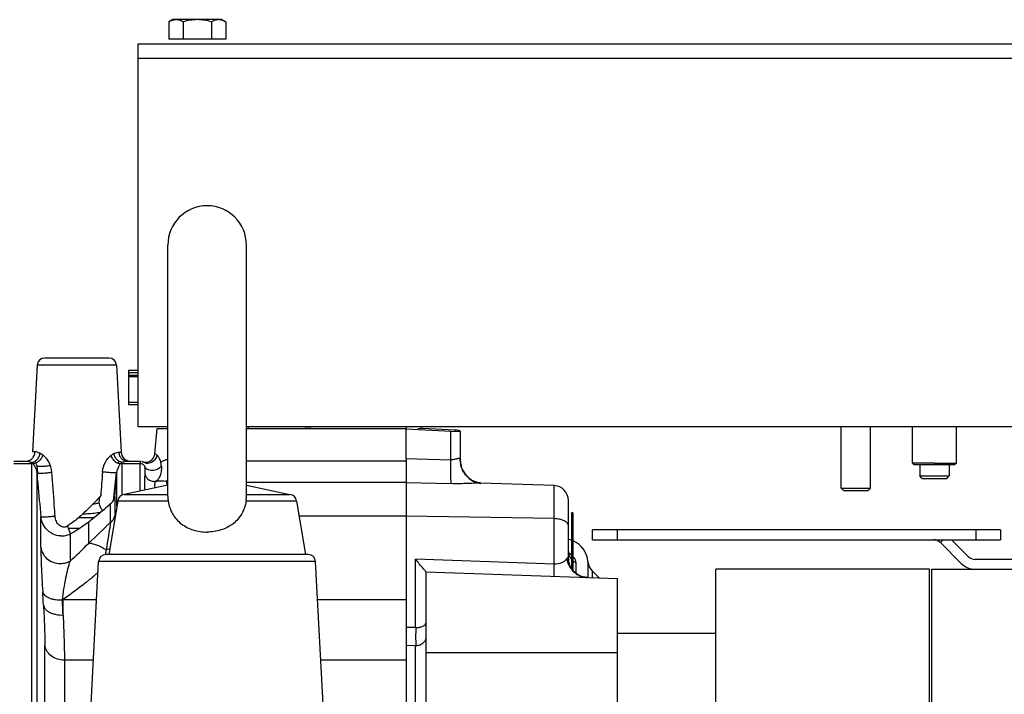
# Model space of a CAD drawing. Extents: x -3199 to 1181, y 8 to 2383.
# Tile 37 of 73: x -1701 to -1501, y 1365 to 1503. Entities that reach past the tile are written whole.
import ezdxf

# ---------------------------------------------------------------- set-up
doc = ezdxf.new("R2010")
doc.units = 0
doc.header["$LTSCALE"] = 65.395
doc.layers.get('0').update_dxf_attribs({"linetype": 'CONTINUOUS'})

msp = doc.modelspace()

# ---------------------------------------------------------------- linework, layer by layer
at = {"color": 6, "linetype": 'CONTINUOUS'}
for p, q in [((-1669.86, 1502.55), (-1670.63, 1502.1)), ((-1659.86, 1502.55), (-1669.86, 1502.55)), ((-1659.86, 1502.55), (-1659.08, 1502.1)), ((-1670.63, 1502.1), (-1670.63, 1498.55)), ((-1667.74, 1502.1), (-1667.74, 1498.55)), ((-1661.97, 1502.1), (-1661.97, 1498.55)), ((-1659.08, 1502.1), (-1659.08, 1498.55)), ((-1676.86, 1419.65), (-1676.86, 1497.65)), ((-1676.86, 1497.65), (-1476.86, 1497.65)), ((-1670.86, 1405.51), (-1670.86, 1456.65)), ((-1654.86, 1405.51), (-1654.86, 1456.65)), ((-1682.78, 1433.65), (-1695.93, 1433.65)), ((-1697.43, 1432.23), (-1698.36, 1414.54)), ((-1681.28, 1432.23), (-1680.35, 1414.45)), ((-1678.86, 1429.9), (-1678.86, 1424.15)), ((-1676.86, 1424.15), (-1678.86, 1424.15)), ((-1670.86, 1419.65), (-1676.86, 1419.65)), ((-1673.49, 1414.15), (-1673.04, 1419.28)), ((-1476.86, 1419.65), (-1654.86, 1419.65)), ((-1654.41, 1419.28), (-1654.41, 1419.65)), ((-1622.36, 1413.16), (-1622.36, 1419.23)), ((-1611.36, 1418.7), (-1611.36, 1412.95)), ((-1533.86, 1407.15), (-1533.86, 1419.65)), ((-1527.86, 1407.15), (-1527.86, 1419.65)), ((-1519.31, 1412.25), (-1519.31, 1419.65)), ((-1510.41, 1412.25), (-1510.41, 1419.65)), ((-1702.21, 1412.65), (-1699.79, 1412.65)), ((-1679.03, 1412.65), (-1676.51, 1412.65)), ((-1676.1, 1412.56), (-1676.1, 1412.56)), ((-1676.1, 1412.56), (-1676.08, 1412.55)), ((-1676.08, 1412.55), (-1676.04, 1412.53)), ((-1514.86, 1412.25), (-1519.31, 1412.25)), ((-1519.31, 1412.25), (-1519.01, 1411.95)), ((-1519.01, 1411.95), (-1510.71, 1411.95)), ((-1517.86, 1411.95), (-1517.86, 1409.65)), ((-1514.86, 1412.25), (-1510.41, 1412.25)), ((-1511.86, 1411.95), (-1511.86, 1409.65)), ((-1510.41, 1412.25), (-1510.71, 1411.95)), ((-1517.86, 1409.65), (-1511.86, 1409.65)), ((-1517.36, 1409.15), (-1517.86, 1409.65)), ((-1517.36, 1409.15), (-1512.36, 1409.15)), ((-1512.36, 1409.15), (-1511.86, 1409.65)), ((-1670.86, 1407.78), (-1679.71, 1405.85)), ((-1654.86, 1407.78), (-1646, 1405.85)), ((-1592.25, 1407.67), (-1607.14, 1408.19)), ((-1533.86, 1407.15), (-1527.86, 1407.15)), ((-1533.86, 1407.15), (-1533.36, 1406.65)), ((-1533.36, 1406.65), (-1528.36, 1406.65)), ((-1527.86, 1407.15), (-1528.36, 1406.65)), ((-1681.04, 1404.52), (-1682.86, 1393.65)), ((-1670.77, 1404.52), (-1681.04, 1404.52)), ((-1679.71, 1405.85), (-1670.86, 1405.85)), ((-1644.68, 1404.52), (-1654.94, 1404.52)), ((-1654.86, 1405.85), (-1646, 1405.85)), ((-1644.68, 1404.52), (-1642.86, 1393.65)), ((-1691.14, 1399.03), (-1688.8, 1399.03)), ((-1589.36, 1392.82), (-1589.36, 1399.45)), ((-1584.42, 1396.66), (-1584.42, 1398.66)), ((-1501.42, 1398.66), (-1584.42, 1398.66)), ((-1501.42, 1398.66), (-1501.42, 1396.66)), ((-1584.42, 1396.66), (-1501.42, 1396.66)), ((-1507.99, 1393.23), (-1511.42, 1396.66)), ((-1513.66, 1396.07), (-1509.41, 1391.82)), ((-1642.28, 1393.65), (-1683.43, 1393.65)), ((-1473.41, 1392.65), (-1506.58, 1392.65)), ((-1687.59, 1341.58), (-1684.93, 1392.23)), ((-1638.13, 1341.58), (-1640.78, 1392.23)), ((-1515.86, 1390.65), (-1559.36, 1390.65)), ((-1559.36, 1010.65), (-1559.36, 1390.65)), ((-1515.86, 1010.65), (-1515.86, 1390.65)), ((-1515.41, 1390.65), (-1448.41, 1390.65)), ((-1515.41, 1010.65), (-1515.41, 1390.65)), ((-1618.36, 1390.14), (-1618.36, 1334.09)), ((-1618.36, 1390.11), (-1579.36, 1388.75)), ((-1583.09, 1388.88), (-1584.5, 1390.29)), ((-1579.36, 1012.54), (-1579.36, 1388.75)), ((-1579.36, 1377.65), (-1559.36, 1377.65))]:
    msp.add_line(p, q, dxfattribs=at)
at = {"color": 2, "linetype": 'CONTINUOUS'}
for p, q in [((-1659.08, 1498.55), (-1670.63, 1498.55)), ((-1678.86, 1431.15), (-1678.86, 1429.9)), ((-1678.86, 1431.15), (-1676.86, 1431.15)), ((-1676.86, 1430.65), (-1678.86, 1430.65)), ((-1678.86, 1430.15), (-1676.86, 1430.15)), ((-1678.86, 1429.9), (-1676.86, 1429.9)), ((-1673.04, 1419.28), (-1670.86, 1419.28)), ((-1654.86, 1419.28), (-1622.36, 1419.28)), ((-1622.36, 1419.65), (-1622.36, 1419.22)), ((-1622.36, 1419.23), (-1613.25, 1418.75)), ((-1612.44, 1418.96), (-1619.05, 1419.3)), ((-1613.25, 1418.75), (-1611.36, 1418.7)), ((-1697.89, 1414.54), (-1698.36, 1414.54)), ((-1676.51, 1412.65), (-1676.5, 1412.6)), ((-1676.1, 1412.56), (-1676.12, 1412.57)), ((-1676.08, 1412.55), (-1676.08, 1412.55)), ((-1676.08, 1412.55), (-1676.08, 1412.55)), ((-1622.36, 1413.16), (-1622.36, 992.57)), ((-1697.51, 1411.75), (-1697.36, 1410.26)), ((-1681.64, 1405.55), (-1681.2, 1410.39)), ((-1681.35, 1410.32), (-1681.96, 1404.56)), ((-1684.8, 1404.18), (-1684.7, 1405.41)), ((-1684.8, 1404.18), (-1684.7, 1405.41)), ((-1588.66, 1390.7), (-1588.66, 1402.22)), ((-1513.66, 1396.07), (-1513.07, 1396.66)), ((-1683.57, 1393.67), (-1683.57, 1393.64)), ((-1683.57, 1393.67), (-1683.57, 1393.64))]:
    msp.add_line(p, q, dxfattribs=at)
at = {"color": 9, "linetype": 'CONTINUOUS'}
for p, q in [((-1476.86, 1494.65), (-1676.86, 1494.65)), ((-1681.28, 1432.23), (-1697.43, 1432.23)), ((-1678.86, 1424.65), (-1676.86, 1424.65)), ((-1613.25, 1412.95), (-1613.25, 1418.75)), ((-1612.44, 1418.96), (-1612.44, 1418.73)), ((-1680.82, 1414.45), (-1680.35, 1414.45)), ((-1654.86, 1412.69), (-1622.36, 1412.69)), ((-1622.36, 1413.16), (-1613.25, 1412.95)), ((-1702.2, 1412.19), (-1698.51, 1412.19)), ((-1698.51, 1311.1), (-1698.51, 1412.19)), ((-1681.2, 1403.55), (-1681.2, 1410.39)), ((-1680.2, 1412.19), (-1680.2, 1405.73)), ((-1680.2, 1412.19), (-1676.51, 1412.19)), ((-1676.51, 1406.54), (-1676.51, 1412.19)), ((-1697.52, 1410.33), (-1697.52, 1310.66)), ((-1670.86, 1408.58), (-1671.24, 1408.6)), ((-1622.36, 1408.28), (-1654.86, 1408.28)), ((-1622.36, 1408.31), (-1613.17, 1408.07)), ((-1592.25, 1391.7), (-1592.25, 1407.67)), ((-1681.65, 1405.37), (-1681.65, 1401.51)), ((-1589.36, 1399.45), (-1589.36, 1404.67)), ((-1682.49, 1400.22), (-1682.49, 1404.05)), ((-1696.7, 1395.11), (-1696.7, 1401.35)), ((-1685.91, 1401.14), (-1689.02, 1401.14)), ((-1622.36, 1401.47), (-1644.17, 1401.47)), ((-1592.25, 1400.95), (-1622.36, 1401.47)), ((-1588.36, 1390.32), (-1588.36, 1401.92)), ((-1686.98, 1400.3), (-1686.98, 1395.92)), ((-1579.42, 1398.66), (-1579.42, 1396.66)), ((-1506.42, 1396.66), (-1506.42, 1398.66)), ((-1690.73, 1397.87), (-1690.73, 1392.3)), ((-1620.43, 1378.75), (-1620.43, 1392.68)), ((-1592.25, 1391.7), (-1620.43, 1392.68)), ((-1640.78, 1392.23), (-1684.93, 1392.23)), ((-1587.86, 1391.98), (-1587.86, 1389.85)), ((-1585.37, 1392.19), (-1585.37, 1388.96)), ((-1584.5, 1390.29), (-1584.5, 1388.93)), ((-1692.32, 1384.4), (-1692.17, 1384.47)), ((-1692.17, 1381.32), (-1692.17, 1384.47)), ((-1692.17, 1384.47), (-1685.34, 1384.47)), ((-1640.38, 1384.47), (-1622.36, 1384.47)), ((-1620.43, 1378.75), (-1622.36, 1378.8)), ((-1695.88, 1345.88), (-1695.88, 1375.19)), ((-1620.43, 1375.07), (-1622.36, 1375.12)), ((-1620.43, 1333.65), (-1620.43, 1375.07)), ((-1579.36, 1373.65), (-1618.36, 1373.65)), ((-1691.9, 1372.12), (-1691.9, 1343.32)), ((-1685.99, 1372.12), (-1691.9, 1372.12)), ((-1622.36, 1372.12), (-1639.73, 1372.12))]:
    msp.add_line(p, q, dxfattribs=at)
at = {"color": 6, "linetype": 'CONTINUOUS'}
for points in [[(-1676.04, 1412.53), (-1676, 1412.51), (-1675.95, 1412.48)], [(-1611.22, 1411.81), (-1611.27, 1412.05), (-1611.31, 1412.3), (-1611.34, 1412.56), (-1611.36, 1412.82), (-1611.36, 1412.95)], [(-1607.14, 1408.19), (-1607.16, 1408.19), (-1607.19, 1408.2), (-1607.24, 1408.2), (-1607.29, 1408.2), (-1607.35, 1408.21), (-1607.42, 1408.22), (-1607.5, 1408.23), (-1607.59, 1408.25), (-1607.69, 1408.27), (-1607.8, 1408.3), (-1607.92, 1408.33), (-1608.05, 1408.37), (-1608.18, 1408.41), (-1608.32, 1408.46), (-1608.46, 1408.52), (-1608.6, 1408.58), (-1608.75, 1408.65), (-1608.9, 1408.73), (-1609.05, 1408.82), (-1609.19, 1408.91), (-1609.34, 1409.02), (-1609.49, 1409.13), (-1609.64, 1409.25), (-1609.78, 1409.38), (-1609.93, 1409.51), (-1610.07, 1409.66), (-1610.2, 1409.81), (-1610.33, 1409.97), (-1610.46, 1410.14), (-1610.58, 1410.32), (-1610.7, 1410.51), (-1610.81, 1410.71), (-1610.91, 1410.91), (-1611, 1411.12), (-1611.08, 1411.34), (-1611.16, 1411.57), (-1611.22, 1411.81)], [(-1589.31, 1394.08), (-1589.34, 1394.23), (-1589.35, 1394.4)], [(-1585.53, 1388.97), (-1585.64, 1388.97), (-1585.87, 1389), (-1586.12, 1389.03), (-1586.36, 1389.09), (-1586.61, 1389.16), (-1586.85, 1389.26), (-1587.1, 1389.36), (-1587.34, 1389.49), (-1587.57, 1389.63), (-1587.79, 1389.79), (-1588, 1389.96), (-1588.2, 1390.15), (-1588.39, 1390.35), (-1588.56, 1390.56), (-1588.71, 1390.77), (-1588.85, 1391), (-1588.97, 1391.22), (-1589.08, 1391.45), (-1589.16, 1391.68), (-1589.23, 1391.9), (-1589.28, 1392.12), (-1589.32, 1392.32), (-1589.34, 1392.52), (-1589.35, 1392.7), (-1589.36, 1392.82)], [(-1589.15, 1393.65), (-1589.13, 1393.63), (-1589.14, 1393.65), (-1589.16, 1393.69), (-1589.19, 1393.75), (-1589.23, 1393.83), (-1589.27, 1393.94), (-1589.31, 1394.08)]]:
    msp.add_lwpolyline(points, dxfattribs=at)
for centre, radius, start, end in [((-1662.86, 1456.65), 8, 0, 180), ((-1695.93, 1432.15), 1.5, 90, 177), ((-1682.78, 1432.15), 1.5, 3, 90), ((-1678.45, 1414.55), 1.9, 183, 265.65), ((-1675.38, 1414.32), 1.9, 247.5646, 355), ((-1698.51, 1411.65), 1, 6, 39.0135), ((-1592.36, 1404.67), 3, 0, 88), ((-1679.64, 1404.45), 1.4, 93, 177), ((-1646.08, 1404.45), 1.4, 3, 87), ((-1588.66, 1401.92), 0.3, 0, 90), ((-1590.36, 1391.82), 5, 70.1188, 78.459), ((-1590.36, 1391.82), 5, 4.2517, 66.4146), ((-1683.43, 1392.15), 1.5, 90, 177), ((-1642.28, 1392.15), 1.5, 3, 90), ((-1582.38, 1392.41), 3, 184.2517, 225), ((-1046.78, 1376.91), 573.65, 179.81629, 180.18371)]:
    msp.add_arc(centre, radius, start, end, dxfattribs=at)
at = {"color": 2, "linetype": 'CONTINUOUS'}
for centre, radius, start, end in [((-1699.41, 1411.38), 1.36, 46.7246, 48.7802), ((-1680.21, 1411.65), 1, 115.1292, 143.1307), ((-1676.5, 1411.67), 0.974, 64.5525, 65.7238), ((-1676.52, 1411.61), 1.04, 61.5167, 62.3796), ((-1677.61, 1410.82), 5.58, 16.7472, 18.173), ((-1670.21, 1409.08), 3.93, 121.4518, 121.6435), ((-1677.76, 1412.25), 5.51, 1.1485, 1.933), ((-1677.47, 1411.39), 5.3, 2.9145, 10.5407), ((-1698.51, 1411.14), 1.05, 77.5647, 89.9888), ((-1700.06, 1410.76), 2.26, 38.2594, 39.7792), ((-1680.2, 1411.14), 1.05, 90.0183, 104.6331), ((-1515.07, 1394.66), 2, 45, 90), ((-1442.78, 1354.07), 244.03, 170.4364, 170.6616), ((-1506.58, 1394.65), 2, 225.0019, 269.9981), ((-1506.58, 1394.65), 4, 225.0001, 269.9999)]:
    msp.add_arc(centre, radius, start, end, dxfattribs=at)
at = {"color": 9, "linetype": 'CONTINUOUS'}
for centre, radius, start, end in [((-1606.47, 1412.95), 4.89, 180.0043, 190.2258), ((-1606.49, 1412.95), 4.87, 190.2317, 190.7131), ((-1338.05, 1036.11), 501.21, 133.4103, 134.1213), ((-228.53, 1158.48), 1473.92, 170.56016, 170.7808), ((-1748.17, 1455.58), 85.46, 312.2339, 315.7239), ((-1586.46, 1394.52), 2.89, 183.891, 187.7441), ((-1585.48, 1392.82), 3.87, 180.0433, 196.2504), ((-1590.9, 1390.92), 3.43, 57.9809, 61.4953), ((-1586.38, 1394.6), 3.01, 228.8202, 240.5216), ((-2026.22, 1365.44), 330.55, 3.1029, 3.5753), ((-2219.17, 1356.92), 527.56, 2.6512, 2.9858), ((-1620.36, 1377.38), 2.3, 268.2638, 270.0001)]:
    msp.add_arc(centre, radius, start, end, dxfattribs=at)
at = {"color": 6, "linetype": 'CONTINUOUS'}
for points, knots in [([(-1669.19, 1502.55), (-1669.26, 1502.55), (-1669.55, 1502.53), (-1669.84, 1502.46), (-1670.04, 1502.38)], [0, 0, 0, 0, 0.246415, 1, 1, 1, 1]), ([(-1667.74, 1502.1), (-1667.97, 1502.23), (-1668.43, 1502.46), (-1668.94, 1502.55), (-1669.19, 1502.55)], [0, 0, 0, 0, 0.514931, 1, 1, 1, 1]), ([(-1664.86, 1502.55), (-1665.35, 1502.55), (-1666.32, 1502.46), (-1667.27, 1502.24), (-1667.74, 1502.1)], [0, 0, 0, 0, 0.499896, 1, 1, 1, 1]), ([(-1661.97, 1502.1), (-1662.44, 1502.24), (-1663.39, 1502.46), (-1664.37, 1502.55), (-1664.86, 1502.55)], [0, 0, 0, 0, 0.500104, 1, 1, 1, 1]), ([(-1660.53, 1502.55), (-1660.77, 1502.55), (-1661.28, 1502.46), (-1661.74, 1502.23), (-1661.97, 1502.1)], [0, 0, 0, 0, 0.485069, 1, 1, 1, 1]), ([(-1659.08, 1502.1), (-1659.31, 1502.23), (-1659.77, 1502.46), (-1660.28, 1502.55), (-1660.53, 1502.55)], [0, 0, 0, 0, 0.514931, 1, 1, 1, 1]), ([(-1670.04, 1502.38), (-1670.09, 1502.36), (-1670.29, 1502.28), (-1670.49, 1502.18), (-1670.63, 1502.1)], [0, 0, 0, 0, 0.244836, 1, 1, 1, 1]), ([(-1670.86, 1405.51), (-1670.86, 1405.45), (-1670.85, 1405.11), (-1670.81, 1404.78), (-1670.77, 1404.52)], [0, 0, 0, 0, 0.201337, 1, 1, 1, 1]), ([(-1670.77, 1404.52), (-1670.71, 1404.06), (-1670.5, 1403.17), (-1669.95, 1401.91), (-1669.15, 1400.8), (-1667.81, 1399.56), (-1665.69, 1398.49), (-1663.81, 1398.22), (-1662.86, 1398.22)], [0, 0, 0, 0, 0.124956, 0.247929, 0.369941, 0.492449, 0.742289, 1, 1, 1, 1]), ([(-1654.94, 1404.52), (-1655.01, 1404.06), (-1655.21, 1403.17), (-1655.77, 1401.91), (-1656.56, 1400.8), (-1657.9, 1399.56), (-1660.02, 1398.49), (-1661.91, 1398.22), (-1662.86, 1398.22)], [0, 0, 0, 0, 0.124957, 0.247928, 0.36994, 0.492449, 0.742288, 1, 1, 1, 1]), ([(-1654.94, 1404.52), (-1654.93, 1404.62), (-1654.89, 1404.95), (-1654.86, 1405.28), (-1654.86, 1405.51)], [0, 0, 0, 0, 0.290032, 1, 1, 1, 1]), ([(-1618.38, 1390.2), (-1618.42, 1390.25), (-1618.52, 1390.37), (-1618.7, 1390.57), (-1618.93, 1390.83), (-1619.31, 1391.25), (-1619.82, 1391.87), (-1620.22, 1392.4), (-1620.43, 1392.68)], [0, 0, 0, 0, 0.05786, 0.144602, 0.253704, 0.380197, 0.671772, 1, 1, 1, 1]), ([(-1618.36, 1390.14), (-1618.36, 1390.14), (-1618.36, 1390.16), (-1618.37, 1390.18), (-1618.38, 1390.2)], [0, 0, 0, 0, 0.180333, 1, 1, 1, 1])]:
    msp.add_open_spline(points, degree=3, knots=knots, dxfattribs=at)
at = {"color": 2, "linetype": 'CONTINUOUS'}
for points, knots in [([(-1641.66, 1419.28), (-1641.77, 1419.28), (-1642.22, 1419.3), (-1642.67, 1419.29), (-1643, 1419.28)], [0, 0, 0, 0, 0.258652, 1, 1, 1, 1]), ([(-1619.05, 1419.3), (-1619.21, 1419.31), (-1619.53, 1419.29), (-1619.84, 1419.19), (-1619.98, 1419.1)], [0, 0, 0, 0, 0.500007, 1, 1, 1, 1]), ([(-1611.36, 1418.7), (-1611.36, 1418.74), (-1611.44, 1418.81), (-1611.55, 1418.85), (-1611.75, 1418.91), (-1612.05, 1418.95), (-1612.31, 1418.96), (-1612.44, 1418.96)], [0, 0, 0, 0, 0.116091, 0.21336, 0.336954, 0.646649, 1, 1, 1, 1]), ([(-1699.79, 1412.65), (-1699.56, 1412.65), (-1699.07, 1412.74), (-1698.44, 1413.16), (-1698.02, 1413.8), (-1697.91, 1414.3), (-1697.89, 1414.54)], [0, 0, 0, 0, 0.235018, 0.491556, 0.753353, 1, 1, 1, 1]), ([(-1698.51, 1412.4), (-1698.51, 1412.39), (-1698.51, 1412.31), (-1698.51, 1412.24), (-1698.51, 1412.19)], [0, 0, 0, 0, 0.221377, 1, 1, 1, 1]), ([(-1698.32, 1412.21), (-1698.34, 1412.22), (-1698.38, 1412.28), (-1698.43, 1412.33), (-1698.47, 1412.37)], [0, 0, 0, 0, 0.267696, 1, 1, 1, 1]), ([(-1696.3, 1413.92), (-1696.37, 1413.69), (-1696.52, 1413.35), (-1696.81, 1412.95), (-1697.16, 1412.59), (-1697.65, 1412.27), (-1698.09, 1412.16), (-1698.29, 1412.16)], [0, 0, 0, 0, 0.254882, 0.39234, 0.530057, 0.786763, 1, 1, 1, 1]), ([(-1694.43, 1410.42), (-1694.48, 1411.15), (-1694.82, 1412.2), (-1695.61, 1413.31), (-1696.07, 1413.73), (-1696.3, 1413.92)], [0, 0, 0, 0, 0.538625, 0.783488, 1, 1, 1, 1]), ([(-1681.8, 1414.19), (-1681.85, 1414.17), (-1682.07, 1414.06), (-1682.28, 1413.92), (-1682.43, 1413.8)], [0, 0, 0, 0, 0.227842, 1, 1, 1, 1]), ([(-1682.43, 1413.8), (-1682.35, 1413.56), (-1682.18, 1413.21), (-1681.85, 1412.81), (-1681.38, 1412.37), (-1680.86, 1412.14), (-1680.47, 1412.15)], [0, 0, 0, 0, 0.281464, 0.426715, 0.567057, 1, 1, 1, 1]), ([(-1680.21, 1412.43), (-1680.4, 1412.45), (-1680.79, 1412.59), (-1681.29, 1413), (-1681.64, 1413.56), (-1681.77, 1413.98), (-1681.8, 1414.19)], [0, 0, 0, 0, 0.227679, 0.483782, 0.749641, 1, 1, 1, 1]), ([(-1680.2, 1412.19), (-1680.2, 1412.21), (-1680.2, 1412.29), (-1680.2, 1412.37), (-1680.21, 1412.43)], [0, 0, 0, 0, 0.283943, 1, 1, 1, 1]), ([(-1676.5, 1412.51), (-1676.5, 1412.49), (-1676.51, 1412.38), (-1676.51, 1412.27), (-1676.51, 1412.19)], [0, 0, 0, 0, 0.19628, 1, 1, 1, 1]), ([(-1676.5, 1412.6), (-1676.5, 1412.59), (-1676.5, 1412.56), (-1676.5, 1412.53), (-1676.5, 1412.51)], [0, 0, 0, 0, 0.204351, 1, 1, 1, 1]), ([(-1675.95, 1412.48), (-1675.97, 1412.49), (-1676.02, 1412.52), (-1676.07, 1412.55), (-1676.1, 1412.56)], [0, 0, 0, 0, 0.361161, 1, 1, 1, 1]), ([(-1673.08, 1413.89), (-1673.12, 1413.59), (-1673.36, 1412.97), (-1674.12, 1412.3), (-1675.1, 1412.1), (-1675.71, 1412.32), (-1675.95, 1412.48)], [0, 0, 0, 0, 0.237202, 0.509091, 0.774224, 1, 1, 1, 1]), ([(-1672.78, 1413.55), (-1672.8, 1413.59), (-1672.89, 1413.71), (-1672.99, 1413.82), (-1673.08, 1413.89)], [0, 0, 0, 0, 0.292045, 1, 1, 1, 1]), ([(-1672.54, 1413.14), (-1672.56, 1413.18), (-1672.63, 1413.32), (-1672.71, 1413.46), (-1672.78, 1413.55)], [0, 0, 0, 0, 0.273099, 1, 1, 1, 1]), ([(-1672.31, 1412.56), (-1672.33, 1412.61), (-1672.39, 1412.81), (-1672.48, 1413), (-1672.54, 1413.14)], [0, 0, 0, 0, 0.265725, 1, 1, 1, 1]), ([(-1698.29, 1412.16), (-1698.13, 1411.93), (-1697.77, 1411.37), (-1697.54, 1410.72), (-1697.52, 1410.33)], [0, 0, 0, 0, 0.422237, 1, 1, 1, 1]), ([(-1697.52, 1410.33), (-1697.51, 1410.32), (-1697.49, 1410.3), (-1697.4, 1410.26), (-1697.2, 1410.23), (-1696.86, 1410.22), (-1696.41, 1410.22), (-1695.88, 1410.25), (-1695.22, 1410.3), (-1694.73, 1410.37), (-1694.43, 1410.42)], [0, 0, 0, 0, 0.010755, 0.028638, 0.094045, 0.204131, 0.354408, 0.529057, 0.706366, 1, 1, 1, 1]), ([(-1697.51, 1411.75), (-1697.51, 1411.73), (-1697.46, 1411.7), (-1697.39, 1411.68), (-1697.25, 1411.65), (-1697, 1411.63), (-1696.45, 1411.62), (-1695.68, 1411.67), (-1695.05, 1411.75), (-1694.74, 1411.8)], [0, 0, 0, 0, 0.02484, 0.048355, 0.081376, 0.178863, 0.316904, 0.667031, 1, 1, 1, 1]), ([(-1681.2, 1410.39), (-1681.2, 1410.38), (-1681.22, 1410.36), (-1681.31, 1410.33), (-1681.5, 1410.3), (-1681.83, 1410.28), (-1682.27, 1410.28), (-1682.77, 1410.31), (-1683.41, 1410.36), (-1683.87, 1410.42), (-1684.16, 1410.48)], [0, 0, 0, 0, 0.010883, 0.028869, 0.094571, 0.205225, 0.356263, 0.531494, 0.708766, 1, 1, 1, 1]), ([(-1676.51, 1412.19), (-1676.31, 1412.19), (-1675.9, 1412.07), (-1675.64, 1411.73), (-1675.57, 1411.55)], [0, 0, 0, 0, 0.506349, 1, 1, 1, 1]), ([(-1675.57, 1411.55), (-1675.52, 1411.45), (-1675.38, 1411.24), (-1675.04, 1411), (-1674.56, 1410.83), (-1673.81, 1410.78), (-1672.93, 1411), (-1672.35, 1411.42), (-1672.17, 1411.66)], [0, 0, 0, 0, 0.08481, 0.189879, 0.31882, 0.467653, 0.76965, 1, 1, 1, 1]), ([(-1684.5, 1405.63), (-1684.79, 1405.3), (-1685.54, 1404.48), (-1686.8, 1403.18), (-1687.8, 1402.24), (-1688.31, 1401.76)], [0, 0, 0, 0, 0.241675, 0.615844, 1, 1, 1, 1]), ([(-1682.49, 1404.05), (-1682.26, 1404.19), (-1681.87, 1404.58), (-1681.68, 1405.1), (-1681.65, 1405.37)], [0, 0, 0, 0, 0.505311, 1, 1, 1, 1]), ([(-1681.65, 1405.37), (-1681.65, 1405.38), (-1681.65, 1405.44), (-1681.65, 1405.5), (-1681.64, 1405.55)], [0, 0, 0, 0, 0.163902, 1, 1, 1, 1]), ([(-1686.98, 1400.3), (-1686.58, 1400.61), (-1685.04, 1401.8), (-1683.56, 1403.07), (-1682.49, 1404.05)], [0, 0, 0, 0, 0.257686, 1, 1, 1, 1]), ([(-1684.14, 1402.59), (-1684.31, 1402.79), (-1684.59, 1403.31), (-1684.75, 1403.87), (-1684.8, 1404.18)], [0, 0, 0, 0, 0.455096, 1, 1, 1, 1]), ([(-1688.31, 1401.76), (-1689.01, 1401.12), (-1690, 1400.3), (-1691.05, 1399.57), (-1691.32, 1399.4)], [0, 0, 0, 0, 0.75062, 1, 1, 1, 1]), ([(-1691.32, 1399.4), (-1691.25, 1399.25), (-1691.11, 1398.97), (-1690.92, 1398.55), (-1690.79, 1398.18), (-1690.73, 1397.96), (-1690.73, 1397.87)], [0, 0, 0, 0, 0.291804, 0.58192, 0.830754, 1, 1, 1, 1]), ([(-1690.73, 1397.87), (-1690.4, 1398.04), (-1689.11, 1398.79), (-1687.88, 1399.63), (-1686.98, 1400.3)], [0, 0, 0, 0, 0.249063, 1, 1, 1, 1]), ([(-1682.66, 1394.8), (-1682.72, 1394.78), (-1682.96, 1394.69), (-1683.22, 1394.64), (-1683.41, 1394.62)], [0, 0, 0, 0, 0.247057, 1, 1, 1, 1])]:
    msp.add_open_spline(points, degree=3, knots=knots, dxfattribs=at)
at = {"color": 9, "linetype": 'CONTINUOUS'}
for points, knots in [([(-1696.85, 1414.25), (-1697.04, 1414.33), (-1697.38, 1414.46), (-1697.74, 1414.54), (-1697.89, 1414.54)], [0, 0, 0, 0, 0.573962, 1, 1, 1, 1]), ([(-1680.82, 1414.45), (-1680.97, 1414.45), (-1681.3, 1414.38), (-1681.62, 1414.26), (-1681.8, 1414.19)], [0, 0, 0, 0, 0.42977, 1, 1, 1, 1]), ([(-1680.82, 1414.45), (-1680.81, 1414.22), (-1680.71, 1413.75), (-1680.3, 1413.14), (-1679.71, 1412.74), (-1679.24, 1412.65), (-1679.03, 1412.65)], [0, 0, 0, 0, 0.246755, 0.5086, 0.765089, 1, 1, 1, 1]), ([(-1699.79, 1412.65), (-1699.6, 1412.65), (-1699.17, 1412.58), (-1698.75, 1412.47), (-1698.51, 1412.4)], [0, 0, 0, 0, 0.434796, 1, 1, 1, 1]), ([(-1698.51, 1412.4), (-1698.32, 1412.43), (-1697.91, 1412.57), (-1697.4, 1412.99), (-1697.02, 1413.57), (-1696.88, 1414.02), (-1696.85, 1414.25)], [0, 0, 0, 0, 0.219834, 0.472434, 0.741203, 1, 1, 1, 1]), ([(-1696.85, 1414.25), (-1696.8, 1414.23), (-1696.61, 1414.14), (-1696.43, 1414.02), (-1696.3, 1413.92)], [0, 0, 0, 0, 0.231084, 1, 1, 1, 1]), ([(-1684.16, 1410.48), (-1684.11, 1411.16), (-1683.71, 1412.42), (-1682.88, 1413.43), (-1682.43, 1413.8)], [0, 0, 0, 0, 0.538539, 1, 1, 1, 1]), ([(-1680.21, 1412.43), (-1679.99, 1412.49), (-1679.6, 1412.59), (-1679.2, 1412.65), (-1679.03, 1412.65)], [0, 0, 0, 0, 0.562437, 1, 1, 1, 1]), ([(-1673.08, 1413.89), (-1673.13, 1413.93), (-1673.22, 1413.99), (-1673.32, 1414.06), (-1673.38, 1414.1), (-1673.42, 1414.12), (-1673.46, 1414.14), (-1673.48, 1414.15), (-1673.49, 1414.15), (-1673.49, 1414.15)], [0, 0, 0, 0, 0.450051, 0.621131, 0.75899, 0.865169, 0.94039, 0.985172, 1, 1, 1, 1]), ([(-1670.86, 1413), (-1670.99, 1412.97), (-1671.47, 1412.83), (-1671.94, 1412.63), (-1672.26, 1412.43)], [0, 0, 0, 0, 0.267479, 1, 1, 1, 1]), ([(-1613.17, 1408.07), (-1613.18, 1408.15), (-1613.21, 1408.36), (-1613.24, 1408.75), (-1613.26, 1409.27), (-1613.28, 1410.16), (-1613.28, 1411.4), (-1613.27, 1412.43), (-1613.25, 1412.95)], [0, 0, 0, 0, 0.050924, 0.130506, 0.238152, 0.369551, 0.678852, 1, 1, 1, 1]), ([(-1611.36, 1412.95), (-1611.36, 1413), (-1611.37, 1413.08), (-1611.43, 1413.16), (-1611.49, 1413.19), (-1611.57, 1413.19), (-1611.71, 1413.18), (-1611.92, 1413.13), (-1612.19, 1413.06), (-1612.52, 1412.98), (-1612.88, 1412.94), (-1613.13, 1412.94), (-1613.25, 1412.95)], [0, 0, 0, 0, 0.074462, 0.105444, 0.137693, 0.175649, 0.221474, 0.336834, 0.478621, 0.640115, 0.815789, 1, 1, 1, 1]), ([(-1693.79, 1401.44), (-1693.85, 1402.19), (-1694.06, 1405.18), (-1694.27, 1408.17), (-1694.43, 1410.42)], [0, 0, 0, 0, 0.250163, 1, 1, 1, 1]), ([(-1681.2, 1410.39), (-1681.19, 1410.57), (-1681.06, 1411.2), (-1680.73, 1411.77), (-1680.47, 1412.15)], [0, 0, 0, 0, 0.268582, 1, 1, 1, 1]), ([(-1675.57, 1411.55), (-1675.53, 1411.27), (-1675.52, 1410.86), (-1675.52, 1410.37), (-1675.52, 1410.16), (-1675.53, 1410.07)], [0, 0, 0, 0, 0.576018, 0.809488, 1, 1, 1, 1]), ([(-1672.17, 1411.66), (-1672.15, 1411.26), (-1672.19, 1410.52), (-1672.42, 1409.68), (-1672.68, 1409.16), (-1672.93, 1408.81), (-1673.17, 1408.61), (-1673.35, 1408.56)], [0, 0, 0, 0, 0.346977, 0.630392, 0.745726, 0.844081, 1, 1, 1, 1]), ([(-1611.27, 1412.04), (-1611.18, 1411.56), (-1610.84, 1410.59), (-1609.9, 1409.35), (-1608.63, 1408.46), (-1607.65, 1408.15), (-1607.16, 1408.07)], [0, 0, 0, 0, 0.244172, 0.500125, 0.756081, 1, 1, 1, 1]), ([(-1697.52, 1410.33), (-1697.45, 1409.58), (-1697.17, 1406.59), (-1696.9, 1403.6), (-1696.7, 1401.35)], [0, 0, 0, 0, 0.249819, 1, 1, 1, 1]), ([(-1675.53, 1410.07), (-1675.55, 1409.85), (-1675.6, 1409.38), (-1675.64, 1408.28), (-1675.59, 1407.39), (-1675.55, 1406.75)], [0, 0, 0, 0, 0.192554, 0.425537, 1, 1, 1, 1]), ([(-1675.53, 1410.07), (-1675.49, 1409.83), (-1675.3, 1409.37), (-1674.77, 1408.82), (-1674.07, 1408.53), (-1673.58, 1408.52), (-1673.35, 1408.56)], [0, 0, 0, 0, 0.243756, 0.504686, 0.762981, 1, 1, 1, 1]), ([(-1673.46, 1407.21), (-1673.47, 1407.38), (-1673.48, 1407.7), (-1673.46, 1408.1), (-1673.42, 1408.36), (-1673.38, 1408.5), (-1673.36, 1408.55), (-1673.35, 1408.56)], [0, 0, 0, 0, 0.387179, 0.687171, 0.89464, 0.960975, 1, 1, 1, 1]), ([(-1673.35, 1408.56), (-1673.19, 1408.58), (-1672.48, 1408.66), (-1671.77, 1408.65), (-1671.24, 1408.6)], [0, 0, 0, 0, 0.233209, 1, 1, 1, 1]), ([(-1670.86, 1408.73), (-1670.89, 1408.72), (-1671.01, 1408.66), (-1671.14, 1408.62), (-1671.24, 1408.6)], [0, 0, 0, 0, 0.261727, 1, 1, 1, 1]), ([(-1671.24, 1408.6), (-1671.16, 1408.51), (-1671.08, 1408.2), (-1671.08, 1407.91), (-1671.08, 1407.73)], [0, 0, 0, 0, 0.397161, 1, 1, 1, 1]), ([(-1607.14, 1408.19), (-1607.31, 1408.2), (-1607.7, 1408.19), (-1608.57, 1408.16), (-1609.83, 1408.09), (-1611.45, 1408.05), (-1612.59, 1408.05), (-1613.17, 1408.07)], [0, 0, 0, 0, 0.086388, 0.190923, 0.436801, 0.711695, 1, 1, 1, 1]), ([(-1686.09, 1403.92), (-1685.98, 1403.94), (-1685.55, 1404.01), (-1685.12, 1404.1), (-1684.8, 1404.18)], [0, 0, 0, 0, 0.255766, 1, 1, 1, 1]), ([(-1693.79, 1401.44), (-1694.08, 1401.4), (-1694.54, 1401.34), (-1695.17, 1401.29), (-1695.65, 1401.27), (-1696.07, 1401.26), (-1696.39, 1401.27), (-1696.58, 1401.3), (-1696.67, 1401.33), (-1696.69, 1401.34), (-1696.7, 1401.35)], [0, 0, 0, 0, 0.300455, 0.475584, 0.646811, 0.794891, 0.904939, 0.971407, 0.989552, 1, 1, 1, 1]), ([(-1692.72, 1397.42), (-1693.22, 1397.45), (-1693.97, 1397.64), (-1694.84, 1398.15), (-1695.62, 1398.8), (-1696.36, 1399.86), (-1696.65, 1400.85), (-1696.7, 1401.35)], [0, 0, 0, 0, 0.248293, 0.373439, 0.498902, 0.749627, 1, 1, 1, 1]), ([(-1691.32, 1399.4), (-1691.44, 1399.31), (-1691.72, 1399.19), (-1692.16, 1399.18), (-1692.59, 1399.32), (-1693.11, 1399.69), (-1693.6, 1400.41), (-1693.77, 1401.08), (-1693.79, 1401.44)], [0, 0, 0, 0, 0.11535, 0.227799, 0.342414, 0.463135, 0.722715, 1, 1, 1, 1]), ([(-1688.15, 1401.91), (-1687.84, 1401.92), (-1686.61, 1401.99), (-1685.39, 1402.13), (-1684.5, 1402.28)], [0, 0, 0, 0, 0.257913, 1, 1, 1, 1]), ([(-1682.49, 1400.22), (-1682.27, 1400.36), (-1681.87, 1400.73), (-1681.68, 1401.25), (-1681.65, 1401.51)], [0, 0, 0, 0, 0.496009, 1, 1, 1, 1]), ([(-1681.65, 1401.51), (-1681.65, 1401.45), (-1681.65, 1401.21), (-1681.66, 1400.96), (-1681.66, 1400.77)], [0, 0, 0, 0, 0.226392, 1, 1, 1, 1]), ([(-1589.36, 1399.45), (-1589.36, 1399.55), (-1589.4, 1399.75), (-1589.57, 1400.03), (-1589.85, 1400.29), (-1590.36, 1400.6), (-1591.17, 1400.86), (-1591.88, 1400.94), (-1592.25, 1400.95)], [0, 0, 0, 0, 0.082819, 0.173865, 0.278479, 0.398623, 0.680943, 1, 1, 1, 1]), ([(-1692.72, 1397.42), (-1692.37, 1397.4), (-1691.68, 1397.46), (-1691.03, 1397.7), (-1690.73, 1397.87)], [0, 0, 0, 0, 0.500257, 1, 1, 1, 1]), ([(-1696.7, 1395.11), (-1696.7, 1394.56), (-1696.67, 1393.31), (-1696.56, 1390.29), (-1696.42, 1387.82), (-1696.31, 1386.06)], [0, 0, 0, 0, 0.181783, 0.413645, 1, 1, 1, 1]), ([(-1696.7, 1395.11), (-1696.65, 1394.71), (-1696.4, 1393.87), (-1695.54, 1392.76), (-1694.24, 1392), (-1693.22, 1391.82), (-1692.72, 1391.82)], [0, 0, 0, 0, 0.213625, 0.460058, 0.729371, 1, 1, 1, 1]), ([(-1683.41, 1394.62), (-1683.74, 1394.81), (-1684.38, 1395.16), (-1685.32, 1395.58), (-1686.18, 1395.83), (-1686.73, 1395.91), (-1686.98, 1395.92)], [0, 0, 0, 0, 0.30031, 0.569894, 0.803399, 1, 1, 1, 1]), ([(-1589.73, 1392.76), (-1589.85, 1392.59), (-1590.15, 1392.27), (-1590.97, 1391.78), (-1591.74, 1391.67), (-1592.25, 1391.7)], [0, 0, 0, 0, 0.217726, 0.457045, 1, 1, 1, 1]), ([(-1589.36, 1392.82), (-1589.36, 1392.85), (-1589.36, 1392.9), (-1589.38, 1392.97), (-1589.43, 1393.01), (-1589.49, 1393), (-1589.54, 1392.97), (-1589.6, 1392.91), (-1589.67, 1392.84), (-1589.71, 1392.79), (-1589.73, 1392.76)], [0, 0, 0, 0, 0.14875, 0.255605, 0.334676, 0.416443, 0.522409, 0.656757, 0.817209, 1, 1, 1, 1]), ([(-1589.73, 1392.76), (-1589.62, 1392.25), (-1589.25, 1391.26), (-1588.44, 1390.22), (-1587.61, 1389.59), (-1586.73, 1389.14), (-1586, 1388.98), (-1585.53, 1388.97)], [0, 0, 0, 0, 0.254092, 0.514227, 0.642243, 0.766671, 1, 1, 1, 1]), ([(-1588.66, 1392.64), (-1588.84, 1392.85), (-1589.14, 1393.32), (-1589.29, 1393.86), (-1589.33, 1394.13)], [0, 0, 0, 0, 0.504996, 1, 1, 1, 1]), ([(-1589.08, 1393.82), (-1589.04, 1393.8), (-1588.9, 1393.7), (-1588.75, 1393.59), (-1588.66, 1393.51)], [0, 0, 0, 0, 0.266053, 1, 1, 1, 1]), ([(-1588.36, 1393.2), (-1588.19, 1393), (-1587.95, 1392.62), (-1587.86, 1392.17), (-1587.86, 1391.98)], [0, 0, 0, 0, 0.57015, 1, 1, 1, 1]), ([(-1692.72, 1391.82), (-1692.35, 1391.82), (-1691.66, 1391.9), (-1691.01, 1392.15), (-1690.73, 1392.3)], [0, 0, 0, 0, 0.527899, 1, 1, 1, 1]), ([(-1692.32, 1384.4), (-1692.13, 1385.9), (-1691.79, 1388.03), (-1691.21, 1390.65), (-1690.89, 1391.79), (-1690.73, 1392.3)], [0, 0, 0, 0, 0.561647, 0.799421, 1, 1, 1, 1]), ([(-1592.25, 1389.2), (-1592.26, 1389.2), (-1592.26, 1389.22), (-1592.27, 1389.25), (-1592.27, 1389.31), (-1592.27, 1389.38), (-1592.28, 1389.48), (-1592.28, 1389.65), (-1592.28, 1389.92), (-1592.28, 1390.29), (-1592.27, 1390.72), (-1592.26, 1391.2), (-1592.26, 1391.53), (-1592.25, 1391.7)], [0, 0, 0, 0, 0.004998, 0.018122, 0.039857, 0.070381, 0.109756, 0.157715, 0.277979, 0.427869, 0.60213, 0.794919, 1, 1, 1, 1]), ([(-1685.05, 1389.97), (-1685.61, 1389.49), (-1687.91, 1387.56), (-1690.31, 1385.75), (-1692.17, 1384.47)], [0, 0, 0, 0, 0.248605, 1, 1, 1, 1]), ([(-1696.31, 1386.06), (-1696.29, 1385.94), (-1696.2, 1385.69), (-1695.94, 1385.35), (-1695.53, 1385.04), (-1695.02, 1384.78), (-1694.4, 1384.58), (-1693.5, 1384.41), (-1692.79, 1384.38), (-1692.32, 1384.4)], [0, 0, 0, 0, 0.078062, 0.168841, 0.27706, 0.403077, 0.544568, 0.695782, 1, 1, 1, 1]), ([(-1696.15, 1383.34), (-1696.07, 1381.83), (-1695.95, 1379.12), (-1695.88, 1376.4), (-1695.88, 1375.19)], [0, 0, 0, 0, 0.553394, 1, 1, 1, 1]), ([(-1696.15, 1383.33), (-1696.13, 1383.2), (-1696.04, 1382.91), (-1695.78, 1382.51), (-1695.38, 1382.14), (-1694.86, 1381.83), (-1694.24, 1381.58), (-1693.35, 1381.36), (-1692.64, 1381.31), (-1692.17, 1381.33)], [0, 0, 0, 0, 0.086986, 0.184829, 0.296927, 0.423369, 0.562164, 0.708472, 1, 1, 1, 1]), ([(-1692.17, 1381.32), (-1692.09, 1379.63), (-1691.97, 1376.56), (-1691.9, 1373.49), (-1691.9, 1372.12)], [0, 0, 0, 0, 0.553265, 1, 1, 1, 1]), ([(-1620.43, 1378.75), (-1620.16, 1378.75), (-1619.66, 1378.79), (-1619.08, 1378.96), (-1618.71, 1379.17), (-1618.52, 1379.34), (-1618.39, 1379.54), (-1618.36, 1379.68), (-1618.36, 1379.75)], [0, 0, 0, 0, 0.31757, 0.601578, 0.722582, 0.827523, 0.918164, 1, 1, 1, 1]), ([(-1618.36, 1376.81), (-1618.36, 1376.58), (-1618.47, 1376.11), (-1618.92, 1375.53), (-1619.58, 1375.16), (-1620.1, 1375.07), (-1620.36, 1375.07)], [0, 0, 0, 0, 0.233489, 0.476962, 0.733919, 1, 1, 1, 1]), ([(-1691.9, 1372.12), (-1692.37, 1372.12), (-1693.34, 1372.26), (-1694.62, 1372.91), (-1695.55, 1373.94), (-1695.84, 1374.78), (-1695.88, 1375.19)], [0, 0, 0, 0, 0.257915, 0.524856, 0.776623, 1, 1, 1, 1])]:
    msp.add_open_spline(points, degree=3, knots=knots, dxfattribs=at)
at = {"color": 2, "linetype": 'CONTINUOUS'}
msp.add_open_spline([(-1684.16, 1410.48), (-1684.27, 1408.86), (-1684.39, 1407.25), (-1684.5, 1405.63)], degree=3, dxfattribs=at)

doc.saveas('drawing.dxf')
